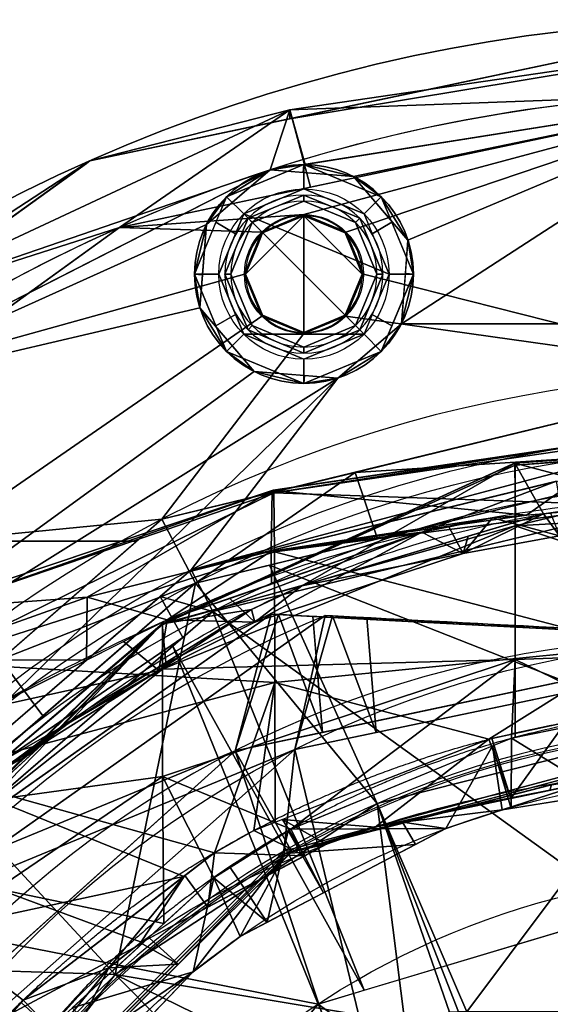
# Model space of a CAD drawing. Header units: millimetres. Extents: x -115 to 115, y -168 to 68.
# Tile 252 of 256: x -30 to -9, y 28 to 68. Entities that reach past the tile are written whole.
import ezdxf

# ---------------------------------------------------------------- set-up
doc = ezdxf.new("R2010")
doc.units = ezdxf.units.MM
doc.layers.add('100', color=7, linetype='Continuous', true_color=0xffffff)

msp = doc.modelspace()

# ---------------------------------------------------------------- linework, layer by layer
at = {"layer": '100', "color": 163, "linetype": 'Continuous'}
for p, q in [((-20.041, 43.551, 51.206), (-20.041, 43.551, 65.794)), ((-17.815, 43.493, -65.794), (-17.815, 43.493, -51.206))]:
    msp.add_line(p, q, dxfattribs=at)
at = {"layer": '100', "color": 163, "linetype": 'Continuous', "extrusion": (0, 0, -1)}
for centre, radius in [((18.696, 57.539, -102), 4.5), ((18.696, 57.539, -97), 3.25), ((18.696, 57.539, -89), 3.25), ((18.696, 57.539, -97), 3), ((18.696, 57.539, -89), 3), ((18.696, 57.539, -81), 2.4), ((0, 0, 50), 39.036)]:
    msp.add_circle(centre, radius, dxfattribs=at)
at = {"layer": '100', "color": 163, "linetype": 'Continuous'}
for centre, radius in [((-18.696, 57.539, 97), 4.5), ((-18.696, 57.539, 103), 3.5), ((-18.696, 57.539, 81), 2.446), ((-18.696, 57.539, 81.046), 2.446), ((0, 0, -49.799), 38.92)]:
    msp.add_circle(centre, radius, dxfattribs=at)
at = {"layer": '100', "color": 163, "linetype": 'Continuous', "extrusion": (0, 0, -1)}
for centre, radius, start, end in [((0, 0, -94), 68, 283.06797, 256.93203), ((0, 0, -81), 65, 283.06797, 256.93203), ((0, 0, -97), 51.024, 286.7388, 253.2612), ((0, 0, -80.215), 50.45, 286.0923, 253.9077), ((0, 0, 51.206), 47, 298.2786, 67.725), ((0, 0, 65.794), 47, 298.2786, 67.725), ((0, 0, 67), 42.5, 4.0012, 93.0018), ((0, 0, 50), 42.5, 4.0012, 93.0018), ((0, 0, -50), 38.845, 209.0115, 150.9893), ((0, 0, -100), 32.941, 283.1966, 256.8034)]:
    msp.add_arc(centre, radius, start, end, dxfattribs=at)
at = {"layer": '100', "color": 163, "linetype": 'Continuous'}
for centre, radius, start, end in [((0, 0, 84), 68, 283.06797, 256.93203), ((0, 0, 97), 65, 72, 108), ((0, 0, 97), 65, 108, 144.00001), ((0, 0, 81), 53.418, 285.9698, 254.0302), ((0, 0, 97.321), 49.087, 286.8231, 253.1769), ((-2.226, 0.058, 65.794), 47, 112.275, 241.7214), ((-2.226, 0.058, 51.206), 47, 112.275, 241.7214), ((-2.226, 0.058, 50), 42.5, 86.9982, 266.9982), ((-2.226, 0.058, 67), 42.5, 86.9982, 266.9982)]:
    msp.add_arc(centre, radius, start, end, dxfattribs=at)
for points, knots in [([(0.875, 48.447, 3.458), (-2.713, 48.515, 3.428), (-6.279, 48.258, 3.367), (-13.363, 47.142, 2.962), (-16.893, 46.252, 2.648), (-21.896, 44.416, 2.029), (-23.514, 43.69, 1.798), (-26.735, 42.197, 1.355), (-28.327, 41.433, 1.058), (-32.965, 38.967, -0.255), (-35.822, 37.123, -1.595), (-39.022, 34.876, -3.884), (-39.683, 34.462, -4.368), (-40.844, 33.592, -5.43), (-41.343, 33.12, -5.998), (-42.856, 31.724, -7.708), (-43.811, 30.785, -8.886), (-46.625, 27.924, -12.428), (-48.078, 25.643, -14.85), (-50.65, 20.885, -19.621), (-51.672, 18.319, -21.901), (-52.801, 13.899, -24.69), (-53.121, 12.315, -25.529), (-53.611, 9.008, -26.891), (-53.744, 7.293, -27.392), (-54.054, 2.016, -28.452), (-54.062, -1.707, -28.473), (-53.762, -6.978, -27.47), (-53.637, -8.715, -26.987), (-53.161, -12.052, -25.654), (-52.859, -13.629, -24.846), (-51.759, -18.126, -22.076), (-50.713, -20.748, -19.746), (-48.783, -24.338, -16.157), (-48.121, -25.516, -14.951), (-46.966, -27.176, -13.142), (-46.546, -27.7, -12.534), (-45.753, -28.795, -11.331), (-45.313, -29.306, -10.74), (-43.854, -30.698, -8.973), (-42.909, -31.64, -7.782), (-41.428, -33.065, -6.062), (-40.93, -33.543, -5.495), (-39.796, -34.431, -4.428), (-39.148, -34.846, -3.939), (-35.928, -37.065, -1.643), (-33.139, -38.875, -0.321), (-28.508, -41.336, 1.006), (-26.89, -42.122, 1.313), (-23.646, -43.634, 1.778), (-22.016, -44.366, 2.01), (-17.002, -46.22, 2.637), (-13.529, -47.106, 2.955), (-9.936, -47.681, 3.159)], [0, 0, 0, 0, 0.0625, 0.0625, 0.125, 0.125, 0.15625, 0.15625, 0.1875, 0.1875, 0.25, 0.25, 0.265625, 0.265625, 0.28125, 0.28125, 0.3125, 0.3125, 0.375, 0.375, 0.4375, 0.4375, 0.46875, 0.46875, 0.5, 0.5, 0.5625, 0.5625, 0.59375, 0.59375, 0.625, 0.625, 0.6875, 0.6875, 0.71875, 0.71875, 0.734375, 0.734375, 0.75, 0.75, 0.78125, 0.78125, 0.796875, 0.796875, 0.8125, 0.8125, 0.875, 0.875, 0.90625, 0.90625, 0.9375, 0.9375, 1, 1, 1, 1]), ([(-16.056, -45.781, -4.135), (-18.964, -44.754, -4.407), (-21.749, -43.399, -4.708), (-27, -40.174, -5.756), (-29.409, -38.393, -6.655), (-33.599, -34.609, -9.315), (-35.254, -32.707, -11.128), (-37.858, -29.034, -15.476), (-39.032, -27.124, -17.662), (-40.579, -24.129, -20.928), (-41.061, -23.142, -22.045), (-41.985, -20.946, -24.038), (-42.392, -19.782, -24.982), (-43.472, -16.082, -27.636), (-44.02, -13.329, -29.161), (-44.515, -9.664, -30.367), (-44.609, -8.9, -30.527), (-44.744, -7.359, -30.838), (-44.8, -6.584, -30.986), (-44.957, -4.246, -31.339), (-45.033, -2.669, -31.481), (-45.108, 2.067, -31.615), (-44.943, 5.219, -31.262), (-44.383, 11.34, -30.041), (-43.857, 14.235, -28.666), (-42.889, 18.142, -26.193), (-42.519, 19.391, -25.281), (-41.673, 21.749, -23.34), (-41.186, 22.849, -22.329), (-39.724, 25.868, -19.032), (-38.592, 27.857, -16.899), (-36.734, 30.637, -13.596), (-36.095, 31.55, -12.493), (-34.555, 33.467, -10.52), (-33.673, 34.427, -9.574), (-30.72, 37.313, -7.286), (-28.351, 39.206, -6.215), (-24.505, 41.728, -5.217), (-23.176, 42.531, -4.999), (-20.427, 43.995, -4.614), (-18.994, 44.652, -4.436), (-14.623, 46.376, -3.975), (-11.623, 47.2, -3.767), (-5.468, 48.263, -3.5), (-2.293, 48.49, -3.474), (0.83, 48.452, -3.443)], [0, 0, 0, 0, 0.0625, 0.0625, 0.125, 0.125, 0.1875, 0.1875, 0.25, 0.25, 0.28125, 0.28125, 0.3125, 0.3125, 0.375, 0.375, 0.390625, 0.390625, 0.40625, 0.40625, 0.4375, 0.4375, 0.5, 0.5, 0.5625, 0.5625, 0.59375, 0.59375, 0.625, 0.625, 0.6875, 0.6875, 0.71875, 0.71875, 0.75, 0.75, 0.8125, 0.8125, 0.84375, 0.84375, 0.875, 0.875, 0.9375, 0.9375, 1, 1, 1, 1]), ([(38.795, 1.315, 40.868), (38.795, -5.261, 40.868), (37.811, -10.395, 41.323), (35.697, -16.482, 42.323), (35.246, -17.681, 42.543), (34.049, -19.915, 43.058), (33.354, -20.985, 43.3), (31.161, -24.176, 43.83), (29.524, -26.242, 43.969), (25.98, -30.037, 43.924), (23.929, -31.699, 43.827), (19.583, -34.608, 43.719), (17.293, -35.84, 43.67), (12.469, -37.841, 43.574), (9.934, -38.602, 43.528), (4.838, -39.587, 43.461), (2.249, -39.82, 43.436), (-5.635, -39.775, 43.497), (-10.818, -38.799, 43.757), (-18.13, -36.022, 44.227), (-20.458, -34.888, 44.39), (-24.904, -32.211, 44.655), (-27.031, -30.63, 44.783), (-29.925, -28.006, 44.73), (-30.87, -27.115, 44.664), (-32.556, -25.147, 44.499), (-33.274, -24.047, 44.425), (-35.444, -20.763, 44.198), (-36.639, -18.44, 44.08), (-39.661, -11.265, 43.834), (-40.825, -6.046, 43.802), (-40.991, 1.735, 43.794), (-40.791, 4.37, 43.802), (-39.89, 9.523, 43.846), (-39.197, 12.028, 43.881), (-37.361, 16.904, 44.016), (-36.206, 19.286, 44.119), (-34.225, 22.653, 44.322), (-33.497, 23.73, 44.394), (-32.011, 25.863, 44.544), (-31.13, 26.836, 44.643), (-28.23, 29.584, 44.811), (-26.215, 31.296, 44.724), (-21.79, 34.18, 44.475), (-19.413, 35.423, 44.316), (-12.112, 38.464, 43.838), (-6.829, 39.599, 43.531), (3.681, 39.961, 43.402), (9.05, 39.1, 43.508), (16.412, 36.265, 43.65), (18.794, 35.057, 43.701), (23.273, 32.195, 43.809), (25.362, 30.591, 43.889), (29.06, 26.822, 43.982), (30.745, 24.709, 43.884), (33.019, 21.498, 43.396), (33.734, 20.413, 43.175), (35.017, 18.165, 42.654), (35.518, 16.954, 42.406), (36.859, 13.205, 41.775), (37.56, 10.633, 41.433), (38.291, 6.677, 41.093), (38.478, 5.351, 41.008), (38.73, 2.686, 40.896), (38.795, 1.315, 40.868), (38.795, -5.261, 40.868)], [-0.015625, -0.015625, 0, 0, 0.0625, 0.0625, 0.078125, 0.078125, 0.09375, 0.09375, 0.125, 0.125, 0.15625, 0.15625, 0.1875, 0.1875, 0.21875, 0.21875, 0.25, 0.25, 0.3125, 0.3125, 0.34375, 0.34375, 0.375, 0.375, 0.390625, 0.390625, 0.40625, 0.40625, 0.4375, 0.4375, 0.5, 0.5, 0.53125, 0.53125, 0.5625, 0.5625, 0.59375, 0.59375, 0.609375, 0.609375, 0.625, 0.625, 0.65625, 0.65625, 0.6875, 0.6875, 0.75, 0.75, 0.8125, 0.8125, 0.84375, 0.84375, 0.875, 0.875, 0.90625, 0.90625, 0.921875, 0.921875, 0.9375, 0.9375, 0.96875, 0.96875, 0.984375, 0.984375, 1, 1, 1.0625, 1.0625]), ([(-35.268, -17.64, -42.534), (-33.403, -21.121, -43.336), (-31.846, -23.235, -43.721), (-28.528, -27.38, -44.009), (-26.704, -29.363, -43.918), (-20.555, -34.342, -43.721), (-15.755, -36.859, -43.629), (-8.116, -39.039, -43.501), (-5.469, -39.504, -43.463), (-0.211, -39.89, -43.44), (2.428, -39.824, -43.464), (10.376, -38.916, -43.697), (15.479, -37.371, -44.059), (22.527, -33.735, -44.518), (24.754, -32.344, -44.66), (27.849, -29.893, -44.761), (28.838, -29.012, -44.764), (30.774, -27.184, -44.678), (31.695, -26.225, -44.586), (34.042, -23.086, -44.338), (35.374, -20.835, -44.202), (37.705, -16.107, -43.987), (38.657, -13.662, -43.919), (40.804, -6.148, -43.791), (41.274, -0.795, -43.781), (40.42, 6.977, -43.82), (39.877, 9.577, -43.844), (38.319, 14.588, -43.942), (37.316, 16.997, -44.019), (35.506, 20.481, -44.191), (34.863, 21.633, -44.256), (33.42, 23.832, -44.408), (32.711, 24.943, -44.476), (31.044, 26.94, -44.643), (30.093, 27.835, -44.718), (28.158, 29.599, -44.763), (27.156, 30.463, -44.744), (24.014, 32.846, -44.62), (21.771, 34.179, -44.47), (17.069, 36.483, -44.164), (14.606, 37.427, -43.997), (7.097, 39.555, -43.569), (1.773, 40.105, -43.424), (-8.563, 39.202, -43.486), (-13.711, 37.671, -43.592), (-20.603, 33.997, -43.743), (-22.822, 32.53, -43.791), (-26.853, 29.217, -43.924), (-28.6, 27.294, -44.006), (-31.856, 23.218, -43.717), (-33.405, 21.096, -43.331), (-35.216, 17.746, -42.558), (-35.671, 16.552, -42.335), (-36.517, 14.126, -41.935), (-36.898, 12.886, -41.752), (-38.564, 6.588, -40.955), (-39.088, 1.313, -40.737), (-38.384, -6.44, -41.05), (-37.912, -9.033, -41.267), (-36.927, -12.786, -41.738), (-36.552, -14.019, -41.918), (-35.709, -16.45, -42.317), (-35.268, -17.64, -42.534), (-33.403, -21.121, -43.336)], [-0.015625, -0.015625, 0, 0, 0.03125, 0.03125, 0.0625, 0.0625, 0.125, 0.125, 0.15625, 0.15625, 0.1875, 0.1875, 0.25, 0.25, 0.28125, 0.28125, 0.296875, 0.296875, 0.3125, 0.3125, 0.34375, 0.34375, 0.375, 0.375, 0.4375, 0.4375, 0.46875, 0.46875, 0.5, 0.5, 0.515625, 0.515625, 0.53125, 0.53125, 0.546875, 0.546875, 0.5625, 0.5625, 0.59375, 0.59375, 0.625, 0.625, 0.6875, 0.6875, 0.75, 0.75, 0.78125, 0.78125, 0.8125, 0.8125, 0.84375, 0.84375, 0.859375, 0.859375, 0.875, 0.875, 0.9375, 0.9375, 0.96875, 0.96875, 0.984375, 0.984375, 1, 1, 1.03125, 1.03125]), ([(32.357, -17.944, 47.231), (31.369, -19.727, 46.673), (30.414, -21.568, 46.351), (28.06, -25.002, 45.97), (26.659, -26.627, 45.9), (23.507, -29.388, 45.943), (21.803, -30.602, 45.999), (18.21, -32.793, 46.068), (16.325, -33.74, 46.099), (10.507, -36.079, 46.196), (6.335, -36.979, 46.283), (-1.989, -37.453, 46.301), (-6.226, -37.07, 46.115), (-14.358, -35.402, 45.61), (-18.392, -34.108, 45.386), (-23.929, -31.121, 45.305), (-25.691, -29.97, 45.311), (-28.818, -27.104, 45.314), (-30.062, -25.436, 45.306), (-33.297, -20.065, 45.351), (-34.997, -16.217, 45.471), (-37.403, -8.285, 45.584), (-38.072, -4.064, 45.6), (-38.056, 4.223, 45.599), (-37.392, 8.362, 45.584), (-34.934, 16.383, 45.469), (-33.228, 20.201, 45.349), (-29.947, 25.593, 45.305), (-28.679, 27.236, 45.313), (-25.591, 30.034, 45.31), (-23.802, 31.21, 45.306), (-18.276, 34.146, 45.389), (-14.225, 35.446, 45.615), (-6.086, 37.087, 46.122), (-1.91, 37.459, 46.304), (6.48, 36.961, 46.277), (10.573, 36.063, 46.196), (16.426, 33.693, 46.098), (18.287, 32.75, 46.067), (21.838, 30.577, 45.998), (23.545, 29.361, 45.941), (26.713, 26.573, 45.901), (28.062, 24.999, 45.971), (30.404, 21.583, 46.349), (31.372, 19.721, 46.674), (32.358, 17.944, 47.231)], [0, 0, 0, 0, 0.03125, 0.03125, 0.0625, 0.0625, 0.09375, 0.09375, 0.125, 0.125, 0.1875, 0.1875, 0.25, 0.25, 0.3125, 0.3125, 0.34375, 0.34375, 0.375, 0.375, 0.4375, 0.4375, 0.5, 0.5, 0.5625, 0.5625, 0.625, 0.625, 0.65625, 0.65625, 0.6875, 0.6875, 0.75, 0.75, 0.8125, 0.8125, 0.875, 0.875, 0.90625, 0.90625, 0.9375, 0.9375, 0.96875, 0.96875, 1, 1, 1, 1]), ([(-32.878, 16.972, -47), (-30.984, 20.64, -47.391), (-28.493, 24.039, -47.559), (-22.544, 29.693, -47.571), (-19.045, 32.036, -47.506), (-11.566, 35.421, -47.454), (-7.496, 36.495, -47.424), (0.671, 37.247, -47.401), (4.869, 36.937, -47.442), (12.841, 35.02, -47.673), (16.719, 33.39, -47.841), (23.646, 29.021, -48.112), (26.784, 26.197, -48.187), (31.758, 19.697, -47.932), (33.745, 15.992, -47.83), (36.399, 8.233, -47.741), (37.092, 4.085, -47.734), (37.09, -4.1, -47.734), (36.395, -8.25, -47.741), (33.742, -15.998, -47.83), (31.754, -19.704, -47.935), (26.784, -26.198, -48.189), (23.645, -29.022, -48.11), (16.704, -33.399, -47.841), (12.822, -35.027, -47.671), (4.845, -36.941, -47.442), (0.641, -37.247, -47.401), (-7.517, -36.49, -47.423), (-11.594, -35.411, -47.454), (-19.058, -32.028, -47.507), (-22.558, -29.682, -47.571), (-28.5, -24.03, -47.559), (-30.984, -20.64, -47.391), (-32.878, -16.973, -47)], [0, 0, 0, 0, 0.0625, 0.0625, 0.125, 0.125, 0.1875, 0.1875, 0.25, 0.25, 0.3125, 0.3125, 0.375, 0.375, 0.4375, 0.4375, 0.5, 0.5, 0.5625, 0.5625, 0.625, 0.625, 0.6875, 0.6875, 0.75, 0.75, 0.8125, 0.8125, 0.875, 0.875, 0.9375, 0.9375, 1, 1, 1, 1])]:
    msp.add_open_spline(points, degree=3, knots=knots, dxfattribs=at)
for points in [[(-20.041, 43.551, 65.794), (-13.361, 43.201, 66.56), (-6.669, 42.85, 67), (0, 42.5, 67)], [(0, 42.5, 50), (-6.669, 42.85, 50), (-13.361, 43.201, 50.44), (-20.041, 43.551, 51.206)], [(2.226, 42.442, -67), (-4.443, 42.791, -67), (-11.135, 43.142, -66.56), (-17.815, 43.493, -65.794)], [(-17.815, 43.493, -51.206), (-11.135, 43.142, -50.44), (-4.443, 42.791, -50), (2.226, 42.442, -50)]]:
    msp.add_open_spline(points, degree=3, dxfattribs=at)
for points in [[(-27.493, 62.195, 94), (0, 68, 94), (0, 68, 84), (-27.493, 62.195, 84)], [(-19.278, 63.929, 84), (0, 68, 84), (0, 67.121, 81.879)], [(0, 67.121, 96.121), (0, 68, 94), (-19.278, 63.929, 94)], [(-19.28, 64.293, 81.879), (0, 67.121, 81.879), (0, 65, 81)], [(0, 67.121, 81.879), (-19.28, 64.293, 81.879), (-19.278, 63.929, 84)], [(-19.278, 63.929, 94), (-19.28, 64.293, 96.121), (0, 67.121, 96.121)], [(0, 65, 97), (0, 67.121, 96.121), (-19.28, 64.293, 96.121)], [(-26.28, 59.451, 81), (0, 65, 81), (-18.696, 59.984, 81)], [(0, 65, 97), (-20.086, 61.819, 97), (-16.653, 61.548, 97)], [(0, 65, 81), (-18.428, 61.109, 81), (-19.28, 64.293, 81.879)], [(-19.28, 64.293, 96.121), (-18.637, 62.048, 97), (0, 65, 97)], [(-16.966, 59.268, 81), (-18.696, 59.984, 81), (0, 65, 81)], [(-16.25, 57.539, 81), (-16.966, 59.268, 81), (0, 65, 81), (0, 53.418, 81)], [(-16.653, 61.548, 97), (-14.416, 58.929, 97), (0, 65, 97)], [(-14.686, 55.496, 97), (14.686, 55.496, 97), (14.416, 58.929, 97), (0, 65, 97)], [(0, 65, 97), (-14.416, 58.929, 97), (-14.686, 55.496, 97)], [(-36.936, 56.045, 81.879), (-19.28, 64.293, 81.879), (-26.28, 59.451, 81)], [(-27.493, 62.195, 84), (-19.28, 64.293, 81.879), (-36.936, 56.045, 81.879)], [(-36.936, 56.045, 96.121), (-19.28, 64.293, 96.121), (-27.493, 62.195, 94)], [(-20.086, 61.819, 97), (-19.28, 64.293, 96.121), (-36.936, 56.045, 96.121)], [(-27.493, 62.195, 84), (-19.278, 63.929, 84), (-19.28, 64.293, 81.879)], [(-19.28, 64.293, 96.121), (-19.278, 63.929, 94), (-27.493, 62.195, 94)], [(-19.28, 64.293, 81.879), (-18.428, 61.109, 81), (-26.28, 59.451, 81)], [(-20.086, 61.819, 97), (-18.637, 62.048, 97), (-19.28, 64.293, 96.121)], [(-50.291, 45.769, 94), (-27.636, 62.091, 94), (-27.636, 62.091, 84), (-50.291, 45.769, 84)], [(-36.936, 56.045, 81.879), (-36.596, 55.636, 84), (-27.493, 62.195, 84)], [(-27.493, 62.195, 94), (-36.596, 55.636, 94), (-36.936, 56.045, 96.121)], [(-27.493, 62.195, 84), (-27.636, 62.091, 84), (-27.636, 62.091, 94), (-27.493, 62.195, 94)], [(-21.17, 60.014, 103), (-18.696, 61.039, 103), (-18.696, 62.039, 102), (-21.878, 60.721, 102)], [(-21.878, 60.721, 102), (-18.696, 62.039, 102), (-20.086, 61.819, 97)], [(-18.696, 62.039, 102), (-18.721, 61.711, 97), (-20.086, 61.819, 97)], [(-16.653, 61.548, 97), (-18.721, 61.711, 97), (-18.696, 62.039, 102)], [(-15.514, 60.721, 102), (-18.696, 62.039, 102), (-18.696, 61.039, 103), (-16.221, 60.014, 103)], [(-18.696, 62.039, 102), (-15.514, 60.721, 102), (-16.653, 61.548, 97)], [(-22.705, 59.582, 97), (-20.086, 61.819, 97), (-38.206, 52.586, 97)], [(-36.936, 56.045, 96.121), (-35.588, 53.92, 97), (-20.086, 61.819, 97)], [(-20.086, 61.819, 97), (-22.705, 59.582, 97), (-21.878, 60.721, 102)], [(-14.416, 58.929, 97), (-16.653, 61.548, 97), (-15.514, 60.721, 102)], [(-15.196, 57.539, 103), (-16.221, 60.014, 103), (-18.696, 61.039, 103), (-21.17, 60.014, 103)], [(-20.817, 59.66, 89), (-18.696, 60.539, 89), (-18.696, 60.789, 89), (-20.994, 59.837, 89)], [(-20.994, 59.837, 89), (-18.696, 60.789, 89), (-18.696, 60.789, 97), (-20.994, 59.837, 97)], [(-20.994, 59.837, 97), (-18.696, 60.789, 97), (-18.696, 60.539, 97), (-20.817, 59.66, 97)], [(-16.397, 59.837, 89), (-18.696, 60.789, 89), (-18.696, 60.539, 89), (-16.574, 59.66, 89)], [(-16.397, 59.837, 97), (-18.696, 60.789, 97), (-18.696, 60.789, 89), (-16.397, 59.837, 89)], [(-16.574, 59.66, 97), (-18.696, 60.539, 97), (-18.696, 60.789, 97), (-16.397, 59.837, 97)], [(-23.196, 57.539, 102), (-21.878, 60.721, 102), (-22.705, 59.582, 97)], [(-21.878, 60.721, 102), (-22.312, 59.673, 102), (-21.508, 59.198, 103), (-21.17, 60.014, 103)], [(-20.817, 59.66, 97), (-18.696, 60.539, 97), (-18.696, 60.539, 89), (-20.817, 59.66, 89)], [(-16.574, 59.66, 89), (-18.696, 60.539, 89), (-18.696, 60.539, 97), (-16.574, 59.66, 97)], [(-16.221, 60.014, 103), (-15.883, 59.198, 103), (-15.079, 59.673, 102), (-15.514, 60.721, 102)], [(-15.514, 60.721, 102), (-14.196, 57.539, 102), (-14.416, 58.929, 97)], [(-18.696, 59.984, 81), (-20.425, 59.268, 81), (-26.28, 59.451, 81)], [(-16.221, 55.064, 103), (-21.17, 60.014, 103), (-22.196, 57.539, 103), (-21.17, 55.064, 103)], [(-21.17, 60.014, 103), (-16.221, 55.064, 103), (-15.196, 57.539, 103)], [(-18.696, 59.939, 81), (-18.696, 55.139, 81), (-20.393, 55.842, 81), (-21.096, 57.539, 81)], [(-21.096, 57.539, 81), (-20.393, 59.236, 81), (-18.696, 59.939, 81)], [(-18.696, 59.984, 81.046), (-20.425, 59.268, 81.046), (-20.425, 59.268, 81), (-18.696, 59.984, 81)], [(-18.696, 59.939, 81), (-20.393, 59.236, 81), (-20.425, 59.268, 81.046), (-18.696, 59.984, 81.046)], [(-18.696, 59.984, 81), (-17.303, 59.408, 81), (-17.303, 59.408, 81.046), (-18.696, 59.984, 81.046)], [(-18.696, 59.984, 81.046), (-16.966, 59.268, 81.046), (-16.998, 59.236, 81), (-18.696, 59.939, 81)], [(-18.696, 59.939, 81), (-16.998, 59.236, 81), (-16.296, 57.539, 81)], [(-16.296, 57.539, 81), (-16.998, 55.842, 81), (-18.696, 55.139, 81), (-18.696, 59.939, 81)], [(-38.206, 52.586, 97), (-22.975, 56.148, 97), (-22.705, 59.582, 97)], [(-22.196, 57.539, 103), (-21.508, 59.198, 103), (-22.312, 59.673, 102), (-23.196, 57.539, 102)], [(-22.705, 59.582, 97), (-22.868, 57.513, 97), (-23.196, 57.539, 102)], [(-20.994, 59.837, 89), (-21.946, 57.539, 89), (-21.696, 57.539, 89), (-20.817, 59.66, 89)], [(-20.994, 59.837, 97), (-21.946, 57.539, 97), (-21.946, 57.539, 89), (-20.994, 59.837, 89)], [(-20.817, 59.66, 97), (-21.696, 57.539, 97), (-21.946, 57.539, 97), (-20.994, 59.837, 97)], [(-20.817, 59.66, 89), (-21.696, 57.539, 89), (-21.696, 57.539, 97), (-20.817, 59.66, 97)], [(-16.574, 59.66, 89), (-15.696, 57.539, 89), (-15.446, 57.539, 89), (-16.397, 59.837, 89)], [(-16.397, 59.837, 97), (-15.446, 57.539, 97), (-15.696, 57.539, 97), (-16.574, 59.66, 97)], [(-16.574, 59.66, 97), (-15.696, 57.539, 97), (-15.696, 57.539, 89), (-16.574, 59.66, 89)], [(-16.397, 59.837, 89), (-15.446, 57.539, 89), (-15.446, 57.539, 97), (-16.397, 59.837, 97)], [(-14.196, 57.539, 102), (-15.079, 59.673, 102), (-15.883, 59.198, 103), (-15.196, 57.539, 103)], [(-26.28, 59.451, 81), (-34.981, 53.181, 81), (-36.936, 56.045, 81.879)], [(-20.425, 59.268, 81), (-21.141, 57.539, 81), (-33.821, 54.018, 81), (-26.28, 59.451, 81)], [(-20.393, 59.236, 81), (-20.624, 58.677, 81), (-20.661, 58.698, 81.046), (-20.425, 59.268, 81.046)], [(-20.425, 59.268, 81.046), (-20.564, 58.931, 81.046), (-20.564, 58.931, 81), (-20.425, 59.268, 81)], [(-17.303, 59.408, 81.046), (-17.303, 59.408, 81), (-16.966, 59.268, 81)], [(-16.966, 59.268, 81), (-16.966, 59.268, 81.046), (-17.303, 59.408, 81.046)], [(-16.966, 59.268, 81.046), (-16.73, 58.698, 81.046), (-16.767, 58.677, 81), (-16.998, 59.236, 81)], [(-16.966, 59.268, 81), (-16.25, 57.539, 81), (-16.25, 57.539, 81.046), (-16.966, 59.268, 81.046)], [(-21.141, 57.539, 81), (-20.564, 58.931, 81), (-20.564, 58.931, 81.046), (-21.141, 57.539, 81.046)], [(-14.196, 57.539, 102), (-14.523, 57.565, 97), (-14.416, 58.929, 97)], [(-21.141, 57.539, 81.046), (-20.661, 58.698, 81.046), (-20.624, 58.677, 81), (-21.096, 57.539, 81)], [(-16.296, 57.539, 81), (-16.767, 58.677, 81), (-16.73, 58.698, 81.046), (-16.25, 57.539, 81.046)], [(-33.821, 46.55, 81), (-33.821, 54.018, 81), (-21.141, 57.539, 81), (-20.425, 55.81, 81)], [(-23.196, 57.539, 102), (-22.312, 55.405, 102), (-21.508, 55.879, 103), (-22.196, 57.539, 103)], [(-23.196, 57.539, 102), (-22.868, 57.513, 97), (-22.975, 56.148, 97)], [(-21.878, 54.357, 102), (-23.196, 57.539, 102), (-22.975, 56.148, 97)], [(-20.817, 55.418, 89), (-21.696, 57.539, 89), (-21.946, 57.539, 89), (-20.994, 55.241, 89)], [(-20.994, 55.241, 89), (-21.946, 57.539, 89), (-21.946, 57.539, 97), (-20.994, 55.241, 97)], [(-20.994, 55.241, 97), (-21.946, 57.539, 97), (-21.696, 57.539, 97), (-20.817, 55.418, 97)], [(-20.817, 55.418, 97), (-21.696, 57.539, 97), (-21.696, 57.539, 89), (-20.817, 55.418, 89)], [(-20.425, 55.81, 81), (-21.141, 57.539, 81), (-21.141, 57.539, 81.046), (-20.425, 55.81, 81.046)], [(-20.425, 55.81, 81.046), (-21.141, 57.539, 81.046), (-21.096, 57.539, 81), (-20.393, 55.842, 81)], [(-16.998, 55.842, 81), (-16.296, 57.539, 81), (-16.25, 57.539, 81.046), (-16.966, 55.81, 81.046)], [(0, 53.418, 81), (-16.966, 55.81, 81), (-16.25, 57.539, 81)], [(-16.25, 57.539, 81), (-16.827, 56.147, 81), (-16.827, 56.147, 81.046), (-16.25, 57.539, 81.046)], [(-16.397, 55.241, 89), (-15.446, 57.539, 89), (-15.696, 57.539, 89), (-16.574, 55.418, 89)], [(-15.446, 57.539, 97), (-16.397, 55.241, 97), (-16.574, 55.418, 97), (-15.696, 57.539, 97)], [(-16.574, 55.418, 89), (-15.696, 57.539, 89), (-15.696, 57.539, 97), (-16.574, 55.418, 97)], [(-16.397, 55.241, 97), (-15.446, 57.539, 97), (-15.446, 57.539, 89), (-16.397, 55.241, 89)], [(-15.196, 57.539, 103), (-15.883, 55.879, 103), (-15.079, 55.405, 102), (-14.196, 57.539, 102)], [(-14.196, 57.539, 102), (-15.514, 54.357, 102), (-14.686, 55.496, 97)], [(-14.686, 55.496, 97), (-14.523, 57.565, 97), (-14.196, 57.539, 102)], [(-44.501, 36.265, 97), (-20.738, 53.529, 97), (-22.975, 56.148, 97), (-38.206, 52.586, 97)], [(-22.975, 56.148, 97), (-20.738, 53.529, 97), (-21.878, 54.357, 102)], [(-16.966, 55.81, 81.046), (-16.827, 56.147, 81.046), (-16.827, 56.147, 81), (-16.966, 55.81, 81)], [(-33.821, 46.55, 81), (-20.425, 55.81, 81), (-18.696, 55.093, 81), (-24.532, 47.452, 81)], [(-18.696, 55.093, 81), (-16.966, 55.81, 81), (0, 53.418, 81), (-24.532, 47.452, 81)], [(14.686, 55.496, 97), (-23.331, 45.378, 97), (0, 51.024, 97)], [(-23.331, 45.378, 97), (14.686, 55.496, 97), (-14.686, 55.496, 97), (-17.305, 53.259, 97)], [(-21.17, 55.064, 103), (-21.508, 55.879, 103), (-22.312, 55.405, 102), (-21.878, 54.357, 102)], [(-20.393, 55.842, 81), (-18.696, 55.139, 81), (-18.696, 55.093, 81.046), (-20.425, 55.81, 81.046)], [(-20.425, 55.81, 81.046), (-20.088, 55.67, 81.046), (-20.088, 55.67, 81), (-20.425, 55.81, 81)], [(-18.696, 55.093, 81), (-20.088, 55.67, 81), (-20.088, 55.67, 81.046), (-18.696, 55.093, 81.046)], [(-16.966, 55.81, 81.046), (-18.696, 55.093, 81.046), (-18.696, 55.139, 81), (-16.998, 55.842, 81)], [(-18.696, 55.093, 81.046), (-16.966, 55.81, 81.046), (-16.966, 55.81, 81), (-18.696, 55.093, 81)], [(-17.305, 53.259, 97), (-14.686, 55.496, 97), (-15.514, 54.357, 102)], [(-15.514, 54.357, 102), (-15.079, 55.405, 102), (-15.883, 55.879, 103), (-16.221, 55.064, 103)], [(-20.994, 55.241, 89), (-18.696, 54.289, 89), (-18.696, 54.539, 89), (-20.817, 55.418, 89)], [(-20.817, 55.418, 97), (-18.696, 54.539, 97), (-18.696, 54.289, 97), (-20.994, 55.241, 97)], [(-20.994, 55.241, 97), (-18.696, 54.289, 97), (-18.696, 54.289, 89), (-20.994, 55.241, 89)], [(-20.817, 55.418, 89), (-18.696, 54.539, 89), (-18.696, 54.539, 97), (-20.817, 55.418, 97)], [(-16.574, 55.418, 89), (-18.696, 54.539, 89), (-18.696, 54.289, 89), (-16.397, 55.241, 89)], [(-16.397, 55.241, 97), (-18.696, 54.289, 97), (-18.696, 54.539, 97), (-16.574, 55.418, 97)], [(-16.574, 55.418, 97), (-18.696, 54.539, 97), (-18.696, 54.539, 89), (-16.574, 55.418, 89)], [(-16.397, 55.241, 89), (-18.696, 54.289, 89), (-18.696, 54.289, 97), (-16.397, 55.241, 97)], [(-21.878, 54.357, 102), (-18.696, 53.039, 102), (-18.696, 54.039, 103), (-21.17, 55.064, 103)], [(-21.17, 55.064, 103), (-18.696, 54.039, 103), (-16.221, 55.064, 103)], [(-16.221, 55.064, 103), (-18.696, 54.039, 103), (-18.696, 53.039, 102), (-15.514, 54.357, 102)], [(-18.696, 53.039, 102), (-21.878, 54.357, 102), (-20.738, 53.529, 97)], [(-15.514, 54.357, 102), (-18.696, 53.039, 102), (-17.305, 53.259, 97)], [(-44.501, 36.265, 97), (-17.305, 53.259, 97), (-20.738, 53.529, 97)], [(-20.738, 53.529, 97), (-18.67, 53.367, 97), (-18.696, 53.039, 102)], [(-41.499, 29.688, 97), (-17.305, 53.259, 97), (-44.501, 36.265, 97), (-45.305, 32.916, 97)], [(-17.305, 53.259, 97), (-41.499, 29.688, 97), (-23.331, 45.378, 97)], [(-18.696, 53.039, 102), (-18.67, 53.367, 97), (-17.305, 53.259, 97)], [(-16.587, 49.384, 81), (0, 53.418, 81), (0, 50.45, 80.215)], [(-4.988, 50.852, 19.273), (-4.981, 50.841, 10.824), (-20, 48.637, 11.134)], [(-20, 48.637, 11.134), (-19.961, 48.647, 19.24), (-4.988, 50.852, 19.273)], [(-20, 48.637, 11.134), (-4.981, 50.841, 10.824), (-9.538, 47.624, 3.14)], [(-4.988, 50.852, 19.273), (-19.961, 48.647, 19.24), (-19.93, 48.546, 27.39)], [(-19.93, 48.546, 27.39), (-4.994, 50.728, 27.76), (-4.988, 50.852, 19.273)], [(-4.999, 48.024, 35.779), (-4.994, 50.728, 27.76), (-19.93, 48.546, 27.39)], [(4.984, 50.852, -19.273), (-10.014, 49.776, -19.253), (-10.024, 49.768, -11.016)], [(-10.024, 49.768, -11.016), (4.977, 50.841, -10.824), (4.984, 50.852, -19.273)], [(4.977, 50.841, -10.824), (-10.024, 49.768, -11.016), (-4.375, 48.266, -3.502)], [(-10.009, 49.68, -27.525), (-10.014, 49.776, -19.253), (4.984, 50.852, -19.273)], [(4.984, 50.852, -19.273), (4.99, 50.729, -27.76), (-10.009, 49.68, -27.525)], [(-10.007, 47.189, -35.392), (-10.009, 49.68, -27.525), (4.99, 50.729, -27.76)], [(4.99, 50.729, -27.76), (4.995, 48.024, -35.779), (-10.007, 47.189, -35.392)], [(-4.981, 50.841, 10.824), (-4.963, 47.986, 3.28), (-9.538, 47.624, 3.14)], [(0, 50.45, 80.215), (-15.666, 46.643, 80.215), (-16.587, 49.384, 81)], [(-10.014, 49.776, -19.253), (-24.516, 43.153, -19.182), (-24.518, 43.154, -11.728)], [(-24.518, 43.154, -11.728), (-10.024, 49.768, -11.016), (-10.014, 49.776, -19.253)], [(-10.024, 49.768, -11.016), (-24.518, 43.154, -11.728), (-18.776, 44.716, -4.419)], [(-24.514, 43.121, -26.682), (-24.516, 43.153, -19.182), (-10.014, 49.776, -19.253)], [(-10.014, 49.776, -19.253), (-10.009, 49.68, -27.525), (-24.514, 43.121, -26.682)], [(-24.514, 43.121, -26.682), (-10.009, 49.68, -27.525), (-10.007, 47.189, -35.392)], [(-20.111, 45.563, 80.215), (-3.973, 49.485, 80.215), (-3.225, 38.921, 74.637)], [(-18.776, 44.716, -4.419), (-9.998, 47.334, -3.736), (-10.024, 49.768, -11.016)], [(-10.024, 49.768, -11.016), (-9.998, 47.334, -3.736), (-8.84, 47.68, -3.646)], [(-8.84, 47.68, -3.646), (-4.375, 48.266, -3.502), (-10.024, 49.768, -11.016)], [(-23.153, 44.824, 80.215), (-24.532, 47.452, 81), (-16.587, 49.384, 81)], [(-8.304, 49.015, 97), (-23.331, 45.378, 97), (-22.435, 43.66, 97.321)], [(-16.587, 49.384, 81), (-15.666, 46.643, 80.215), (-23.153, 44.824, 80.215)], [(-22.435, 43.66, 97.321), (-7.989, 47.154, 97.321), (-8.304, 49.015, 97)], [(-20, 48.637, 11.134), (-34.582, 43.743, 10.582), (-34.381, 43.816, 18.238)], [(-27.606, 44.252, 4.058), (-34.582, 43.743, 10.582), (-20, 48.637, 11.134)], [(-19.961, 48.647, 19.24), (-34.381, 43.816, 18.238), (-34.226, 43.652, 25.855)], [(-34.381, 43.816, 18.238), (-19.961, 48.647, 19.24), (-20, 48.637, 11.134)], [(-34.226, 43.652, 25.855), (-19.93, 48.546, 27.39), (-19.961, 48.647, 19.24)], [(-20, 48.637, 11.134), (-20.044, 46.139, 3.577), (-27.606, 44.252, 4.058)], [(-9.538, 47.624, 3.14), (-20.044, 46.139, 3.577), (-20, 48.637, 11.134)], [(-19.93, 48.546, 27.39), (-34.226, 43.652, 25.855), (-34.115, 41.571, 33.119)], [(-34.115, 41.571, 33.119), (-19.906, 46.111, 35.156), (-19.93, 48.546, 27.39)], [(-19.93, 48.546, 27.39), (-19.906, 46.111, 35.156), (-4.999, 48.024, 35.779)], [(-5.003, 42.225, 41.975), (-4.999, 48.024, 35.779), (-19.906, 46.111, 35.156)], [(-10.007, 47.189, -35.392), (4.995, 48.024, -35.779), (4.999, 42.226, -41.975)], [(-24.532, 47.452, 81), (-25.569, 46.55, 81), (-33.821, 46.55, 81)], [(-31.162, 41.686, 81), (-24.532, 47.452, 81), (-23.153, 44.824, 80.215)], [(-20.044, 46.139, 3.577), (-9.538, 47.624, 3.14), (-10.936, 47.514, 3.097)], [(-10.936, 47.514, 3.097), (-13.841, 46.921, 2.887), (-20.044, 46.139, 3.577)], [(-12.146, 46.04, -0.373), (-12.73, 47.148, 2.967), (-10.936, 47.514, 3.097)], [(-12.146, 46.04, -0.373), (-8.184, 46.778, -0.169), (-8.84, 47.68, -3.646)], [(-8.84, 47.68, -3.646), (-11.946, 46.753, -3.888), (-12.146, 46.04, -0.373)], [(-8.184, 46.778, -0.169), (-12.146, 46.04, -0.373), (-10.936, 47.514, 3.097)], [(-10.936, 47.514, 3.097), (-8.552, 47.702, 3.17), (-8.184, 46.778, -0.169)], [(-8.184, 46.778, -0.169), (-8.106, 47.776, -3.623), (-8.84, 47.68, -3.646)], [(-10.007, 47.189, -35.392), (-24.513, 41.287, -33.951), (-24.514, 43.121, -26.682)], [(-24.513, 41.287, -33.951), (-10.007, 47.189, -35.392), (-10.008, 41.684, -41.605)], [(-5.348, 31.339, 100), (-8.165, 47.112, 97.321), (-22.435, 43.66, 97.321)], [(-13.841, 46.921, 2.887), (-12.73, 47.148, 2.967), (-12.146, 46.04, -0.373)], [(4.999, 42.226, -41.975), (-10.008, 41.684, -41.605), (-10.007, 47.189, -35.392)], [(-20.707, 43.223, -1.143), (-21.747, 44.2, 1.981), (-13.841, 46.921, 2.887)], [(-13.841, 46.921, 2.887), (-12.146, 46.04, -0.373), (-20.707, 43.223, -1.143)], [(-13.841, 46.921, 2.887), (-20.024, 44.793, 2.178), (-20.044, 46.139, 3.577)], [(-12.146, 46.04, -0.373), (-11.946, 46.753, -3.888), (-18.776, 44.716, -4.419)], [(-33.821, 39.375, 81), (-33.821, 46.55, 81), (-25.569, 46.55, 81)], [(-19.89, 40.745, 41.335), (-19.906, 46.111, 35.156), (-34.115, 41.571, 33.119)], [(-24.322, 43.314, 1.686), (-27.606, 44.252, 4.058), (-20.044, 46.139, 3.577)], [(-20.044, 46.139, 3.577), (-20.024, 44.793, 2.178), (-24.322, 43.314, 1.686)], [(-18.776, 44.716, -4.419), (-20.707, 43.223, -1.143), (-12.146, 46.04, -0.373)], [(-19.906, 46.111, 35.156), (-19.89, 40.745, 41.335), (-5.003, 42.225, 41.975)], [(-22.435, 43.66, 97.321), (-23.331, 45.378, 97), (-24.611, 44.272, 97)], [(-23.153, 44.824, 80.215), (-20.111, 45.563, 80.215), (-15.688, 35.765, 74.637)], [(-3.225, 38.921, 74.637), (-15.688, 35.765, 74.637), (-20.111, 45.563, 80.215)], [(-26.451, 28.733, 74.637), (-33.247, 36.056, 80.215), (-23.153, 44.824, 80.215)], [(-23.153, 44.824, 80.215), (-29.432, 39.37, 80.215), (-31.162, 41.686, 81)], [(-23.153, 44.824, 80.215), (-15.688, 35.765, 74.637), (-26.451, 28.733, 74.637)], [(-20.857, 43.749, -4.678), (-18.776, 44.716, -4.419), (-24.518, 43.154, -11.728)], [(-18.776, 44.716, -4.419), (-20.857, 43.749, -4.678), (-20.707, 43.223, -1.143)], [(-23.675, 42.589, 97.321), (-24.611, 44.272, 97), (-37.642, 33.019, 97)], [(-34.817, 41.689, 3.264), (-27.606, 44.252, 4.058), (-27.633, 41.657, 0.96)], [(-27.606, 44.252, 4.058), (-34.817, 41.689, 3.264), (-34.582, 43.743, 10.582)], [(-24.322, 43.314, 1.686), (-27.633, 41.657, 0.96), (-27.606, 44.252, 4.058)], [(-24.611, 44.272, 97), (-23.675, 42.589, 97.321), (-22.435, 43.66, 97.321)], [(-24.322, 43.314, 1.686), (-21.747, 44.2, 1.981), (-20.707, 43.223, -1.143)], [(-24.664, 41.232, -1.649), (-20.707, 43.223, -1.143), (-20.857, 43.749, -4.678)], [(-20.857, 43.749, -4.678), (-24.023, 41.78, -5.4), (-24.664, 41.232, -1.649)], [(-24.518, 43.154, -11.728), (-24.373, 41.562, -5.48), (-20.857, 43.749, -4.678)], [(-20.041, 43.551, 65.794), (-20.041, 43.551, 51.206), (-37.243, 31.407, 51.206), (-37.243, 31.407, 65.794)], [(-21.519, 37.927, 67), (-20.041, 43.551, 65.794), (-37.113, 31.5, 65.794)], [(-37.113, 31.5, 51.206), (-20.041, 43.551, 51.206), (-21.519, 37.927, 50)], [(-35.018, 31.349, -65.794), (-35.018, 31.349, -51.206), (-17.815, 43.493, -51.206), (-17.815, 43.493, -65.794)], [(-34.887, 31.441, -65.794), (-17.815, 43.493, -65.794), (-19.073, 37.98, -67)], [(-19.073, 37.98, -50), (-17.815, 43.493, -51.206), (-34.887, 31.441, -51.206)], [(-22.435, 43.66, 97.321), (-24.078, 42.242, 97.321), (-16.214, 28.083, 100)], [(-22.435, 43.66, 97.321), (-16.214, 28.083, 100), (-5.348, 31.339, 100)], [(-19.742, 43.535, 65.827), (-20.041, 43.551, 65.794), (-21.519, 37.927, 67)], [(-21.519, 37.927, 50), (-20.041, 43.551, 51.206), (-19.742, 43.535, 51.173)], [(-21.519, 37.927, 67), (-17.937, 38.688, 67), (-19.742, 43.535, 65.827)], [(-19.742, 43.535, 51.173), (-17.937, 38.688, 50), (-21.519, 37.927, 50)], [(-18.334, 43.461, 51.017), (-20.041, 43.551, 51.206), (-20.041, 43.551, 65.794), (-18.334, 43.461, 65.983)], [(-18.334, 43.461, 65.983), (-19.742, 43.535, 65.827), (-17.937, 38.688, 67)], [(-17.937, 38.688, 50), (-19.742, 43.535, 51.173), (-18.334, 43.461, 51.017)], [(-19.073, 37.98, -67), (-17.815, 43.493, -65.794), (-17.516, 43.477, -65.827)], [(-17.516, 43.477, -51.173), (-17.815, 43.493, -51.206), (-19.073, 37.98, -50)], [(-17.516, 43.477, -65.827), (-15.725, 38.681, -67), (-19.073, 37.98, -67)], [(-19.073, 37.98, -50), (-15.725, 38.681, -50), (-17.516, 43.477, -51.173)], [(-17.937, 38.688, 67), (0, 42.5, 67), (-18.334, 43.461, 65.983)], [(-18.334, 43.461, 51.017), (0, 42.5, 50), (-17.937, 38.688, 50)], [(0, 42.5, 50), (-18.334, 43.461, 51.017), (-18.334, 43.461, 65.983), (0, 42.5, 67)], [(-16.108, 43.403, -65.983), (-17.815, 43.493, -65.794), (-17.815, 43.493, -51.206), (-16.108, 43.403, -51.017)], [(-15.725, 38.681, -67), (-17.516, 43.477, -65.827), (-16.108, 43.403, -65.983)], [(-16.108, 43.403, -51.017), (-17.516, 43.477, -51.173), (-15.725, 38.681, -50)], [(-16.108, 43.403, -65.983), (2.226, 42.442, -67), (-15.725, 38.681, -67)], [(2.226, 42.442, -67), (-16.108, 43.403, -65.983), (-16.108, 43.403, -51.017), (2.226, 42.442, -50)], [(-15.725, 38.681, -50), (2.226, 42.442, -50), (-16.108, 43.403, -51.017)], [(-24.518, 43.154, -11.728), (-36.075, 31.307, -12.948), (-34.669, 33.295, -10.71)], [(-36.075, 31.307, -12.948), (-24.518, 43.154, -11.728), (-31.203, 37.483, -19.123)], [(-24.518, 43.154, -11.728), (-34.669, 33.295, -10.71), (-34.055, 33.982, -10.033)], [(-34.055, 33.982, -10.033), (-29.127, 38.497, -6.71), (-24.518, 43.154, -11.728)], [(-24.516, 43.153, -19.182), (-24.514, 43.121, -26.682), (-31.24, 37.441, -25.964)], [(-31.24, 37.441, -25.964), (-31.203, 37.483, -19.123), (-24.516, 43.153, -19.182)], [(-31.24, 37.441, -25.964), (-24.514, 43.121, -26.682), (-24.513, 41.287, -33.951)], [(-24.518, 43.154, -11.728), (-24.516, 43.153, -19.182), (-31.203, 37.483, -19.123)], [(-29.127, 38.497, -6.71), (-28.376, 39.072, -6.393), (-24.518, 43.154, -11.728)], [(-28.376, 39.072, -6.393), (-24.373, 41.562, -5.48), (-24.518, 43.154, -11.728)], [(-24.664, 41.232, -1.649), (-26.107, 42.421, 1.295), (-24.322, 43.314, 1.686)], [(-20.707, 43.223, -1.143), (-24.664, 41.232, -1.649), (-24.322, 43.314, 1.686)], [(-37.642, 33.019, 97), (-36.215, 31.768, 97.321), (-23.675, 42.589, 97.321)], [(-18.115, 27.513, 100), (-24.078, 42.242, 97.321), (-36.892, 31.184, 97.321)], [(-31.465, 39.739, 0.12), (-26.107, 42.421, 1.295), (-24.664, 41.232, -1.649)], [(-18.115, 27.513, 100), (-16.214, 28.083, 100), (-24.078, 42.242, 97.321)], [(-13.435, 13.435, 67), (0, 19, 67), (0, 42.5, 67), (-21.519, 37.927, 67)], [(-21.519, 37.927, 50), (0, 42.5, 50), (0.403, 38.843, 50), (-19.19, 33.774, 50)], [(-5.003, 42.225, 41.975), (-19.89, 40.745, 41.335), (-11.091, 38.41, 43.798)], [(-19.518, 33.806, -50), (0, 39.036, -50), (2.226, 42.442, -50), (-19.073, 37.98, -50)], [(-19.073, 37.98, -67), (2.226, 42.442, -67), (0, 18.5, -67), (-13.081, 13.081, -67)], [(-11.091, 38.41, 43.798), (-7.944, 39.098, 43.645), (-5.003, 42.225, 41.975)], [(-5.358, 39.432, -43.471), (-10.008, 41.684, -41.605), (4.999, 42.226, -41.975)], [(-24.664, 41.232, -1.649), (-24.023, 41.78, -5.4), (-28.376, 39.072, -6.393)], [(-31.162, 41.686, 81), (-29.432, 39.37, 80.215), (-41.142, 29.199, 80.215)], [(-27.633, 41.657, 0.96), (-31.465, 39.739, 0.12), (-34.817, 41.689, 3.264)], [(-34.115, 41.571, 33.119), (-34.04, 36.991, 39.128), (-19.89, 40.745, 41.335)], [(-10.008, 41.684, -41.605), (-24.512, 36.878, -40.06), (-24.513, 41.287, -33.951)], [(-19.236, 34.71, -43.713), (-24.512, 36.878, -40.06), (-10.008, 41.684, -41.605)], [(-10.008, 41.684, -41.605), (-10.158, 38.453, -43.535), (-19.236, 34.71, -43.713)], [(-10.008, 41.684, -41.605), (-10.008, 38.483, -43.533), (-10.158, 38.453, -43.535)], [(-5.358, 39.432, -43.471), (-10.008, 38.483, -43.533), (-10.008, 41.684, -41.605)], [(-24.664, 41.232, -1.649), (-31.303, 37.049, -3.511), (-31.465, 39.739, 0.12)], [(-28.376, 39.072, -6.393), (-31.303, 37.049, -3.511), (-24.664, 41.232, -1.649)], [(-24.513, 41.287, -33.951), (-31.273, 35.938, -32.636), (-31.24, 37.441, -25.964)], [(-31.273, 35.938, -32.636), (-24.513, 41.287, -33.951), (-24.512, 36.878, -40.06)], [(-19.89, 40.745, 41.335), (-34.04, 36.991, 39.128), (-22.377, 33.742, 44.504)], [(-22.377, 33.742, 44.504), (-20.751, 34.651, 44.402), (-19.89, 40.745, 41.335)], [(-20.751, 34.651, 44.402), (-19.871, 34.993, 44.347), (-19.89, 40.745, 41.335)], [(-19.89, 40.745, 41.335), (-19.871, 34.993, 44.347), (-11.091, 38.41, 43.798)], [(-28.376, 39.072, -6.393), (-29.127, 38.497, -6.71), (-31.303, 37.049, -3.511)], [(0, 39.036, -50), (-19.518, 33.806, -50), (-19.46, 33.705, -49.799), (0, 38.92, -49.799)], [(-11.998, 27.2, 71.335), (-15.688, 35.765, 74.637), (-3.225, 38.921, 74.637)], [(0, 38.92, -49.799), (-14.637, 34.998, -49.799), (-10.548, 35.5, -47.448)], [(-3.225, 38.921, 74.637), (-2.466, 27.2, 71.335), (-11.998, 27.2, 71.335)], [(-7.944, 39.098, 43.645), (-10.975, 38.435, 43.792), (-10.184, 35.971, 45.86)], [(-10.548, 35.5, -47.448), (-1.094, 37.012, -47.41), (0, 38.92, -49.799)], [(-10.184, 35.971, 45.86), (-6.776, 36.689, 46.057), (-7.944, 39.098, 43.645)], [(-10.158, 38.453, -43.535), (-6.993, 39.098, -43.493), (-6.438, 36.157, -47.431)], [(-29.127, 38.497, -6.71), (-29.807, 37.874, -7.168), (-31.303, 37.049, -3.511)], [(-15.772, 34.795, 45.539), (-11.091, 38.41, 43.798), (-19.577, 35.108, 44.329)], [(-19.236, 34.71, -43.713), (-10.936, 38.132, -43.55), (-12.853, 34.734, -47.463)], [(-11.091, 38.41, 43.798), (-15.772, 34.795, 45.539), (-10.184, 35.971, 45.86)], [(-10.936, 38.132, -43.55), (-10.548, 35.5, -47.448), (-12.853, 34.734, -47.463)], [(-10.184, 35.971, 45.86), (-10.975, 38.435, 43.792), (-11.091, 38.41, 43.798)], [(-10.169, 35.56, -47.446), (-10.936, 38.132, -43.55), (-10.158, 38.453, -43.535)], [(-10.936, 38.132, -43.55), (-10.169, 35.56, -47.446), (-10.548, 35.5, -47.448)], [(-6.438, 36.157, -47.431), (-10.169, 35.56, -47.446), (-10.158, 38.453, -43.535)], [(-21.519, 37.927, 67), (-37.868, 23.207, 67), (-13.435, 13.435, 67)], [(-19.19, 33.774, 50), (-33.574, 19.539, 50), (-37.868, 23.207, 50), (-21.519, 37.927, 50)], [(-37.113, 31.5, 65.794), (-32.976, 27.611, 67), (-21.519, 37.927, 67)], [(-21.519, 37.927, 50), (-32.976, 27.611, 50), (-37.113, 31.5, 51.206)], [(-19.073, 37.98, -50), (-35.371, 23.561, -50), (-33.806, 19.518, -50), (-19.518, 33.806, -50)], [(-13.081, 13.081, -67), (-35.371, 23.561, -67), (-19.073, 37.98, -67)], [(-19.073, 37.98, -67), (-30.806, 27.6, -67), (-34.887, 31.441, -65.794)], [(-34.887, 31.441, -51.206), (-30.806, 27.6, -50), (-19.073, 37.98, -50)], [(-31.303, 37.049, -3.511), (-29.807, 37.874, -7.168), (-30.896, 36.876, -7.903)], [(-34.04, 36.991, 39.128), (-33.996, 30.531, 43.042), (-23.639, 32.769, 44.534)], [(-23.639, 32.769, 44.534), (-22.377, 33.742, 44.504), (-34.04, 36.991, 39.128)], [(-24.512, 36.878, -40.06), (-31.303, 32.252, -38.404), (-31.273, 35.938, -32.636)], [(-31.303, 32.252, -38.404), (-24.512, 36.878, -40.06), (-24.455, 30.824, -43.827)], [(-19.236, 34.71, -43.713), (-22.405, 32.71, -43.789), (-24.512, 36.878, -40.06)], [(-22.405, 32.71, -43.789), (-24.455, 30.824, -43.827), (-24.512, 36.878, -40.06)], [(-5.19, 37.022, 46.148), (-8.577, 36.31, 45.953), (-8.511, 36.537, 50)], [(-11.92, 35.655, 50), (-8.511, 36.537, 50), (-8.577, 36.31, 45.953)], [(-41.142, 29.199, 80.215), (-33.247, 36.056, 80.215), (-26.451, 28.733, 74.637)], [(-8.577, 36.31, 45.953), (-11.964, 35.597, 45.758), (-11.92, 35.655, 50)], [(-26.451, 28.733, 74.637), (-15.688, 35.765, 74.637), (-14.548, 26.765, 71.52)], [(-15.772, 34.795, 45.539), (-19.19, 33.774, 50), (-11.92, 35.655, 50)], [(-11.92, 35.655, 50), (-11.964, 35.597, 45.758), (-15.772, 34.795, 45.539)], [(-15.688, 35.765, 74.637), (-11.998, 27.2, 71.335), (-12.339, 27.2, 71.335)], [(-12.339, 27.2, 71.335), (-12.703, 27.189, 71.379), (-15.688, 35.765, 74.637)], [(-12.703, 27.189, 71.379), (-14.548, 26.765, 71.52), (-15.688, 35.765, 74.637)], [(-14.637, 34.998, -49.799), (-12.853, 34.734, -47.463), (-10.548, 35.5, -47.448)], [(-18.654, 33.618, 45.433), (-19.577, 35.108, 44.329), (-20.751, 34.651, 44.402)], [(-19.577, 35.108, 44.329), (-17.765, 34.089, 45.449), (-15.772, 34.795, 45.539)], [(-19.577, 35.108, 44.329), (-18.654, 33.618, 45.433), (-17.765, 34.089, 45.449)], [(-14.101, 34.08, -47.473), (-14.637, 34.998, -49.799), (-19.46, 33.705, -49.799)], [(-14.637, 34.998, -49.799), (-14.101, 34.08, -47.473), (-12.853, 34.734, -47.463)], [(-18.654, 33.618, 45.433), (-20.751, 34.651, 44.402), (-22.377, 33.742, 44.504)], [(-20.208, 30.879, -47.519), (-21.733, 33.134, -43.773), (-19.348, 34.639, -43.716)], [(-19.348, 34.639, -43.716), (-17.885, 32.097, -47.502), (-20.208, 30.879, -47.519)], [(-17.885, 32.097, -47.502), (-19.348, 34.639, -43.716), (-19.236, 34.71, -43.713)], [(-12.853, 34.734, -47.463), (-17.885, 32.097, -47.502), (-19.236, 34.71, -43.713)], [(-15.772, 34.795, 45.539), (-17.765, 34.089, 45.449), (-19.19, 33.774, 50)], [(-19.46, 33.705, -49.799), (-21.323, 30.295, -47.528), (-14.101, 34.08, -47.473)], [(-19.19, 33.774, 50), (-17.765, 34.089, 45.449), (-20.406, 32.69, 45.401)], [(-19.518, 33.806, -50), (-33.806, 19.518, -50), (-33.705, 19.46, -49.799), (-19.46, 33.705, -49.799)], [(-19.46, 33.705, -49.799), (-26.583, 26.583, -49.799), (-23.251, 28.847, -47.549)], [(-22.377, 33.742, 44.504), (-23.586, 32.81, 44.533), (-22.639, 31.508, 45.361)], [(-23.251, 28.847, -47.549), (-21.323, 30.295, -47.528), (-19.46, 33.705, -49.799)], [(-22.377, 33.742, 44.504), (-22.639, 31.508, 45.361), (-18.654, 33.618, 45.433)], [(-20.406, 32.69, 45.401), (-20.171, 32.803, 50), (-19.19, 33.774, 50)], [(-23.586, 32.81, 44.533), (-30.239, 27.68, 44.695), (-26.712, 29.008, 45.311)], [(-26.712, 29.008, 45.311), (-25.42, 30.036, 45.31), (-23.586, 32.81, 44.533)], [(-25.42, 30.036, 45.31), (-22.639, 31.508, 45.361), (-23.586, 32.81, 44.533)], [(-23.86, 29.152, 50), (-20.171, 32.803, 50), (-20.406, 32.69, 45.401)], [(-22.405, 32.71, -43.789), (-21.733, 33.134, -43.773), (-20.208, 30.879, -47.519)], [(0, 32.941, 100), (-18.115, 27.513, 100), (-11.894, 23.016, 100), (-6.019, 25.963, 100)], [(-30.239, 27.68, 44.695), (-23.639, 32.769, 44.534), (-33.996, 30.531, 43.042)], [(-28.226, 27.356, -43.897), (-22.405, 32.71, -43.789), (-23.251, 28.847, -47.549)], [(-20.406, 32.69, 45.401), (-25.05, 30.231, 45.317), (-23.86, 29.152, 50)], [(-22.405, 32.71, -43.789), (-21.323, 30.295, -47.528), (-23.251, 28.847, -47.549)], [(-20.208, 30.879, -47.519), (-21.323, 30.295, -47.528), (-22.405, 32.71, -43.789)], [(-25.31, 30.038, -43.843), (-31.329, 26.812, -42.525), (-31.303, 32.252, -38.404)], [(-24.455, 30.824, -43.827), (-25.31, 30.038, -43.843), (-31.303, 32.252, -38.404)], [(-24.042, 20.439, 100), (-36.892, 31.184, 97.321), (-39.909, 28.58, 97.321)], [(-36.892, 31.184, 97.321), (-24.042, 20.439, 100), (-18.115, 27.513, 100)], [(-33.996, 30.531, 43.042), (-32.636, 24.964, 44.481), (-30.239, 27.68, 44.695)], [(-31.329, 26.812, -42.525), (-25.31, 30.038, -43.843), (-29.38, 26.294, -43.919)], [(-25.42, 30.036, 45.31), (-26.712, 29.008, 45.311), (-23.86, 29.152, 50)], [(-23.86, 29.152, 50), (-25.05, 30.231, 45.317), (-25.42, 30.036, 45.31)], [(-26.451, 28.733, 74.637), (-34.347, 18.588, 74.637), (-41.142, 29.199, 80.215)], [(-26.712, 29.008, 45.311), (-30.338, 24.563, 45.321), (-29.521, 23.549, 50)], [(-28.918, 26.304, 45.317), (-26.712, 29.008, 45.311), (-30.239, 27.68, 44.695)], [(-29.521, 23.549, 50), (-23.86, 29.152, 50), (-26.712, 29.008, 45.311)], [(-23.251, 28.847, -47.549), (-26.441, 25.517, -47.484), (-28.226, 27.356, -43.897)], [(-26.583, 26.583, -49.799), (-25.985, 25.993, -47.493), (-23.251, 28.847, -47.549)], [(-39.909, 28.58, 97.321), (-44.721, 16.675, 97.321), (-30.26, 13.018, 100)], [(-30.26, 13.018, 100), (-24.042, 20.439, 100), (-39.909, 28.58, 97.321)], [(-34.347, 18.588, 74.637), (-26.451, 28.733, 74.637), (-19.098, 21.321, 71.335)], [(-14.548, 26.765, 71.52), (-17.386, 24.286, 71.335), (-26.451, 28.733, 74.637)], [(-17.386, 24.286, 71.335), (-19.098, 21.321, 71.335), (-26.451, 28.733, 74.637)], [(-28.918, 26.304, 45.317), (-30.321, 27.587, 44.687), (-32.636, 24.964, 44.481)], [(-30.239, 27.68, 44.695), (-30.321, 27.587, 44.687), (-28.918, 26.304, 45.317)], [(-18.115, 27.513, 100), (-30.26, 13.018, 100), (-15.495, 18.942, 100), (-14.823, 20.166, 100)], [(-14.823, 20.166, 100), (-11.894, 23.016, 100), (-18.115, 27.513, 100)]]:
    msp.add_3dface(points, dxfattribs=at)

doc.saveas('drawing.dxf')
